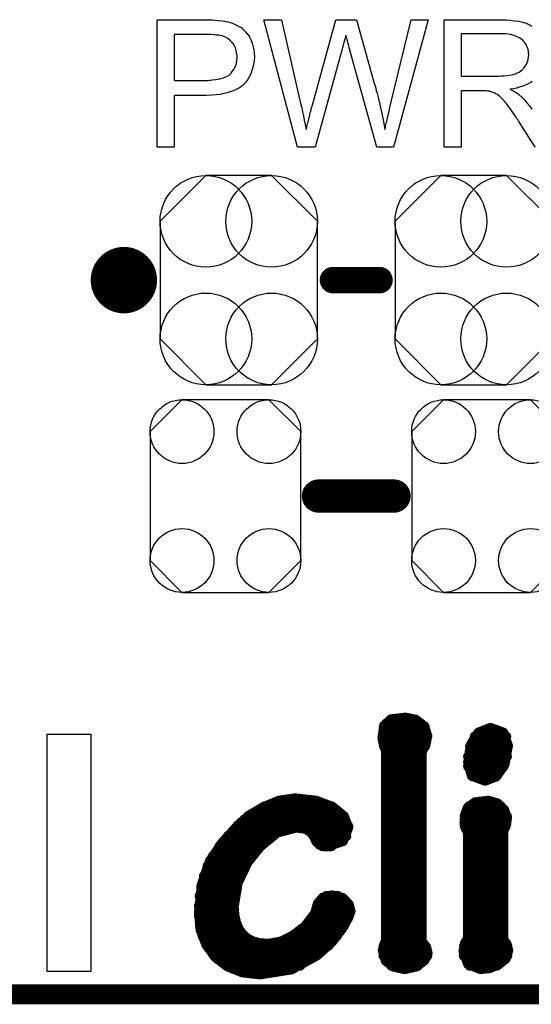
# Model space of a CAD drawing. Extents: x -0.07 to 0.95, y -0.15 to 2.1.
# Tile 4 of 26: x 0.54 to 0.69, y -0.15 to 0.14. Entities that reach past the tile are written whole.
import ezdxf

# ---------------------------------------------------------------- set-up
doc = ezdxf.new("R2010")
doc.units = 0
doc.layers.get('0').update_dxf_attribs({"linetype": 'CONTINUOUS'})
for name, color, linetype in [('gko', 6, 'CONTINUOUS'), ('gto', 2, 'CONTINUOUS'), ('gts', 1, 'CONTINUOUS')]:
    doc.layers.add(name, color=color, linetype=linetype)

# ---------------------------------------------------------------- blocks, each defined once
blk = doc.blocks.new('D56')
at = {"const_width": 0.005}
blk.add_lwpolyline([(-0.0025, 0, 1), (0.0025, 0, 1)], format="xyb", close=True, dxfattribs=at)
blk = doc.blocks.new('D74')
at = {"const_width": 0.004}
blk.add_lwpolyline([(-0.002, 0, 1), (0.002, 0, 1)], format="xyb", close=True, dxfattribs=at)
blk = doc.blocks.new('D64')
at = {"const_width": 0.0015}
blk.add_lwpolyline([(-0.00075, 0, 1), (0.00075, 0, 1)], format="xyb", close=True, dxfattribs=at)
blk = doc.blocks.new('D113')
blk.add_lwpolyline([(0.0227, -0.0194), (0.0227, 0.0194), (0.0131, 0.029), (-0.0131, 0.029), (-0.0227, 0.0194), (-0.0227, -0.0194), (-0.0131, -0.029), (0.0131, -0.029)], close=True)
for centre in [(-0.0131, 0.0194), (0.0131, 0.0194), (-0.0131, -0.0194), (0.0131, -0.0194)]:
    blk.add_circle(centre, 0.0096)
blk = doc.blocks.new('D114')
blk.add_lwpolyline([(-0.0237, 0.0177), (-0.0237, -0.0177), (-0.0099, -0.0315), (0.0099, -0.0315), (0.0237, -0.0177), (0.0237, 0.0177), (0.0099, 0.0315), (-0.0099, 0.0315)], close=True)
for centre in [(-0.0099, 0.0177), (0.0099, 0.0177), (-0.0099, -0.0177), (0.0099, -0.0177)]:
    blk.add_circle(centre, 0.0138)

msp = doc.modelspace()

# ---------------------------------------------------------------- linework, layer by layer
at = {"layer": 'gko', "color": 6, "const_width": 0.006}
msp.add_lwpolyline([(-0.049, -0.15), (0.851, -0.15)], dxfattribs=at)
at = {"layer": 'gto', "color": 2}
for points in [[(0.5976, 0.1434), (0.5985, 0.1433), (0.5995, 0.1432), (0.6005, 0.1431), (0.6013, 0.143), (0.6014, 0.143), (0.6018, 0.1429), (0.6023, 0.1428), (0.603, 0.1426), (0.6037, 0.1424), (0.6045, 0.142), (0.6053, 0.1416), (0.606, 0.1412), (0.6061, 0.1411), (0.6064, 0.141), (0.6067, 0.1406), (0.6071, 0.1402), (0.6076, 0.1397), (0.6081, 0.1391), (0.6087, 0.1384), (0.6091, 0.1375), (0.6092, 0.1374), (0.6093, 0.1371), (0.6095, 0.1366), (0.6097, 0.136), (0.6099, 0.1352), (0.6101, 0.1343), (0.6102, 0.1333), (0.6103, 0.1322), (0.6103, 0.1322), (0.6103, 0.132), (0.6103, 0.1318), (0.6102, 0.1314), (0.6102, 0.131), (0.6101, 0.1305), (0.61, 0.13), (0.6099, 0.1294), (0.6095, 0.1281), (0.6093, 0.1274), (0.609, 0.1267), (0.6086, 0.126), (0.6082, 0.1253), (0.6077, 0.1246), (0.6071, 0.124), (0.6071, 0.1239), (0.607, 0.1238), (0.6068, 0.1236), (0.6065, 0.1235), (0.6062, 0.1232), (0.6058, 0.1229), (0.6052, 0.1226), (0.6046, 0.1223), (0.6039, 0.122), (0.603, 0.1217), (0.6021, 0.1214), (0.6011, 0.1212), (0.6, 0.1209), (0.5988, 0.1208), (0.5974, 0.1207), (0.5959, 0.1206), (0.5861, 0.1206), (0.5861, 0.105), (0.581, 0.105), (0.581, 0.1434), (0.5968, 0.1434), (0.5976, 0.1434)], [(0.6522, 0.105), (0.6472, 0.105), (0.6391, 0.1342), (0.6391, 0.1343), (0.6391, 0.1344), (0.639, 0.1346), (0.6389, 0.1349), (0.6388, 0.1355), (0.6386, 0.1362), (0.6384, 0.137), (0.6382, 0.1377), (0.638, 0.1383), (0.6379, 0.1386), (0.6379, 0.1387), (0.6379, 0.1387), (0.6378, 0.1386), (0.6378, 0.1383), (0.6377, 0.1378), (0.6375, 0.1372), (0.6373, 0.1365), (0.6371, 0.1357), (0.6369, 0.135), (0.6367, 0.1342), (0.6286, 0.105), (0.6233, 0.105), (0.6132, 0.1434), (0.6185, 0.1434), (0.6242, 0.1182), (0.6242, 0.1182), (0.6243, 0.118), (0.6243, 0.1178), (0.6244, 0.1175), (0.6245, 0.1172), (0.6246, 0.1168), (0.6247, 0.1163), (0.6248, 0.1157), (0.6251, 0.1145), (0.6253, 0.1132), (0.6256, 0.1118), (0.6259, 0.1103), (0.6259, 0.1104), (0.626, 0.1106), (0.6261, 0.1109), (0.6261, 0.1113), (0.6262, 0.1118), (0.6264, 0.1123), (0.6267, 0.1135), (0.627, 0.1148), (0.6271, 0.1154), (0.6273, 0.1159), (0.6274, 0.1164), (0.6275, 0.1169), (0.6276, 0.1172), (0.6277, 0.1174), (0.6349, 0.1434), (0.6411, 0.1434), (0.6465, 0.1239), (0.6465, 0.1239), (0.6467, 0.1236), (0.6468, 0.1232), (0.6469, 0.1227), (0.647, 0.122), (0.6473, 0.1213), (0.6475, 0.1205), (0.6477, 0.1195), (0.648, 0.1185), (0.6482, 0.1174), (0.6487, 0.1152), (0.6492, 0.1128), (0.6496, 0.1103), (0.6496, 0.1104), (0.6497, 0.1105), (0.6497, 0.1107), (0.6498, 0.111), (0.6498, 0.1113), (0.6499, 0.1117), (0.65, 0.1122), (0.6502, 0.1128), (0.6504, 0.114), (0.6508, 0.1154), (0.6511, 0.117), (0.6515, 0.1187), (0.6575, 0.1434), (0.6627, 0.1434), (0.6522, 0.105)], [(0.6949, 0.105), (0.6899, 0.113), (0.6899, 0.113), (0.6898, 0.1132), (0.6897, 0.1133), (0.6895, 0.1135), (0.6891, 0.1142), (0.6886, 0.1149), (0.688, 0.1158), (0.6874, 0.1167), (0.6868, 0.1175), (0.6862, 0.1183), (0.6862, 0.1183), (0.686, 0.1185), (0.6857, 0.1189), (0.6853, 0.1193), (0.6845, 0.1201), (0.6841, 0.1205), (0.6836, 0.1208), (0.6836, 0.1209), (0.6835, 0.1209), (0.6832, 0.121), (0.6829, 0.1212), (0.6826, 0.1214), (0.6822, 0.1215), (0.6813, 0.1218), (0.6812, 0.1218), (0.6811, 0.1219), (0.6809, 0.1219), (0.6806, 0.1219), (0.6802, 0.122), (0.6798, 0.122), (0.6792, 0.122), (0.6726, 0.122), (0.6726, 0.105), (0.6675, 0.105), (0.6675, 0.1434), (0.6853, 0.1434), (0.6858, 0.1434)], [(0.6858, 0.1434), (0.6863, 0.1434), (0.6874, 0.1433), (0.6887, 0.1431), (0.69, 0.143), (0.6912, 0.1427), (0.6918, 0.1425), (0.6923, 0.1424), (0.6924, 0.1424), (0.6924, 0.1423), (0.6928, 0.1421), (0.6933, 0.1419), (0.6939, 0.1415)], [(0.5971, 0.1389), (0.5861, 0.1389), (0.5861, 0.1251), (0.5964, 0.1251), (0.5968, 0.1252), (0.5972, 0.1252), (0.5976, 0.1253), (0.5987, 0.1254), (0.5999, 0.1256), (0.601, 0.1259), (0.6021, 0.1264), (0.6026, 0.1266), (0.603, 0.127), (0.6031, 0.1271), (0.6033, 0.1273), (0.6036, 0.1278), (0.604, 0.1283), (0.6044, 0.129), (0.6048, 0.1299), (0.605, 0.1309), (0.6051, 0.1321), (0.6051, 0.1321), (0.6051, 0.1322), (0.6051, 0.1325), (0.605, 0.133), (0.6049, 0.1335), (0.6048, 0.1341), (0.6046, 0.1349), (0.6043, 0.1355), (0.6039, 0.1362), (0.6038, 0.1362), (0.6036, 0.1365), (0.6034, 0.1367), (0.603, 0.1371), (0.6025, 0.1375), (0.602, 0.1379), (0.6014, 0.1382), (0.6006, 0.1385), (0.6006, 0.1385), (0.6004, 0.1385), (0.6, 0.1386), (0.5996, 0.1387), (0.5989, 0.1387), (0.5981, 0.1388), (0.5971, 0.1389)], [(0.6847, 0.1391), (0.6726, 0.1391), (0.6726, 0.1264), (0.6841, 0.1264), (0.6847, 0.1265), (0.6855, 0.1265), (0.6864, 0.1266), (0.6873, 0.1267), (0.6882, 0.1269), (0.6889, 0.1271), (0.6891, 0.1271), (0.6893, 0.1273), (0.6896, 0.1274), (0.6901, 0.1276), (0.6906, 0.128), (0.6911, 0.1284), (0.6916, 0.1289), (0.6919, 0.1294), (0.692, 0.1295), (0.6921, 0.1297), (0.6923, 0.13), (0.6925, 0.1305), (0.6927, 0.131), (0.6928, 0.1315), (0.6929, 0.1322), (0.693, 0.1329), (0.693, 0.1329), (0.693, 0.133), (0.6929, 0.1333), (0.6929, 0.1338), (0.6928, 0.1345), (0.6925, 0.1351), (0.6922, 0.1359), (0.6917, 0.1366), (0.691, 0.1374), (0.6909, 0.1374), (0.6906, 0.1376), (0.6902, 0.1379), (0.6894, 0.1382), (0.6886, 0.1386), (0.6875, 0.1389), (0.6862, 0.1391), (0.6847, 0.1391)], [(0.694, 0.1248), (0.6936, 0.1245), (0.693, 0.1242), (0.6924, 0.1239), (0.6917, 0.1236), (0.691, 0.1233), (0.6902, 0.1231), (0.6893, 0.1228), (0.6884, 0.1226), (0.6874, 0.1225), (0.6875, 0.1224), (0.6877, 0.1223), (0.6881, 0.1221), (0.6885, 0.1219), (0.6895, 0.1213), (0.69, 0.1209), (0.6904, 0.1205), (0.6906, 0.1204), (0.6908, 0.1202), (0.6913, 0.1197), (0.6918, 0.1192), (0.6924, 0.1184), (0.6932, 0.1175), (0.6939, 0.1165)], [(0.561, -0.1431), (0.5479, -0.1431), (0.5479, -0.0717), (0.561, -0.0717), (0.561, -0.1431)]]:
    msp.add_lwpolyline(points, dxfattribs=at)
at = {"layer": 'gto', "color": 2, "const_width": 0.01}
for points in [[(0.576, 0.065, 1), (0.566, 0.065)], [(0.566, 0.065, 1), (0.576, 0.065)]]:
    msp.add_lwpolyline(points, format="xyb", dxfattribs=at)
at = {"layer": 'gto', "color": 2}
for points, const_width in [([(0.566, 0.065), (0.566, 0.065)], 0.01), ([(0.576, 0.065), (0.576, 0.065)], 0.01), ([(0.576, 0.065), (0.576, 0.065)], 0.01), ([(0.634, 0.065), (0.648, 0.065)], 0.008), ([(0.6296, 0), (0.6524, 0)], 0.01), ([(0.6515, -0.0672), (0.6559, -0.0667)], 0.003), ([(0.6559, -0.0667), (0.6589, -0.0673)], 0.003), ([(0.6489, -0.0729), (0.6494, -0.0691)], 0.003), ([(0.6493, -0.0694), (0.6616, -0.0694)], 0.003), ([(0.6494, -0.0691), (0.6515, -0.0672)], 0.003), ([(0.6589, -0.0673), (0.6614, -0.0692)], 0.003), ([(0.6614, -0.0692), (0.6624, -0.0721)], 0.003), ([(0.6489, -0.0724), (0.6624, -0.0724)], 0.003), ([(0.6619, -0.0748), (0.6624, -0.0721)], 0.003), ([(0.6755, -0.0749), (0.6778, -0.0712)], 0.003), ([(0.6767, -0.0724), (0.6862, -0.0724)], 0.003), ([(0.6778, -0.0712), (0.6814, -0.0698)], 0.003), ([(0.6814, -0.0698), (0.6815, -0.0698)], 0.003), ([(0.6815, -0.0698), (0.6853, -0.0712)], 0.003), ([(0.6853, -0.0712), (0.6867, -0.0751)], 0.003), ([(0.6489, -0.0729), (0.6493, -0.075)], 0.003), ([(0.6493, -0.075), (0.65, -0.0768)], 0.003), ([(0.6494, -0.0754), (0.6617, -0.0754)], 0.003), ([(0.6607, -0.0771), (0.6619, -0.0748)], 0.003), ([(0.6747, -0.0802), (0.6755, -0.0749)], 0.003), ([(0.6753, -0.0754), (0.6867, -0.0754)], 0.003), ([(0.6857, -0.0808), (0.6867, -0.0751)], 0.003), ([(0.65, -0.1338), (0.65, -0.0768)], 0.003), ([(0.65, -0.0784), (0.6607, -0.0784)], 0.003), ([(0.6607, -0.1341), (0.6607, -0.0771)], 0.003), ([(0.6747, -0.0784), (0.6864, -0.0784)], 0.003), ([(0.65, -0.0814), (0.6607, -0.0814)], 0.003), ([(0.6747, -0.0802), (0.6758, -0.0842)], 0.003), ([(0.6747, -0.0814), (0.6854, -0.0814)], 0.003), ([(0.6832, -0.0844), (0.6857, -0.0808)], 0.003), ([(0.65, -0.0844), (0.6607, -0.0844)], 0.003), ([(0.6758, -0.0842), (0.6798, -0.0857)], 0.003), ([(0.6761, -0.0844), (0.6832, -0.0844)], 0.003), ([(0.6798, -0.0857), (0.6832, -0.0844)], 0.003), ([(0.65, -0.0874), (0.6607, -0.0874)], 0.003), ([(0.65, -0.0904), (0.6607, -0.0904)], 0.003), ([(0.6129, -0.0937), (0.6177, -0.0917)], 0.003), ([(0.6177, -0.0917), (0.6225, -0.091)], 0.003), ([(0.6225, -0.091), (0.6227, -0.091)], 0.003), ([(0.6227, -0.091), (0.6289, -0.0917)], 0.003), ([(0.6289, -0.0917), (0.6339, -0.0936)], 0.003), ([(0.6746, -0.0938), (0.6768, -0.0922)], 0.003), ([(0.6768, -0.0922), (0.6808, -0.0917)], 0.003), ([(0.6808, -0.0917), (0.6835, -0.0925)], 0.003), ([(0.6835, -0.0925), (0.6856, -0.0945)], 0.003), ([(0.6054, -0.0991), (0.6085, -0.0963)], 0.003), ([(0.6085, -0.0963), (0.6129, -0.0937)], 0.003), ([(0.6134, -0.0934), (0.6336, -0.0934)], 0.003), ([(0.6339, -0.0936), (0.6373, -0.0964)], 0.003), ([(0.65, -0.0934), (0.6607, -0.0934)], 0.003), ([(0.6736, -0.0983), (0.6738, -0.0959)], 0.003), ([(0.6738, -0.0959), (0.6746, -0.0938)], 0.003), ([(0.6749, -0.0934), (0.6846, -0.0934)], 0.003), ([(0.6856, -0.0945), (0.6864, -0.0969)], 0.003), ([(0.6007, -0.1043), (0.6054, -0.0991)], 0.003), ([(0.6084, -0.0964), (0.6373, -0.0964)], 0.003), ([(0.6373, -0.0964), (0.6386, -0.0998)], 0.003), ([(0.65, -0.0964), (0.6607, -0.0964)], 0.003), ([(0.6736, -0.0983), (0.6739, -0.0999)], 0.003), ([(0.6737, -0.0964), (0.6864, -0.0964)], 0.003), ([(0.6857, -0.1), (0.6862, -0.0987)], 0.003), ([(0.6862, -0.0987), (0.6864, -0.097)], 0.003), ([(0.6864, -0.097), (0.6864, -0.0969)], 0.003), ([(0.6051, -0.0994), (0.6386, -0.0994)], 0.003), ([(0.6121, -0.1055), (0.6172, -0.1013)], 0.003), ([(0.6172, -0.1013), (0.6229, -0.0998)], 0.003), ([(0.6229, -0.0998), (0.6259, -0.1002)], 0.003), ([(0.6259, -0.1002), (0.6274, -0.1013)], 0.003), ([(0.6274, -0.1013), (0.6283, -0.1025)], 0.003), ([(0.637, -0.1039), (0.6386, -0.0998)], 0.003), ([(0.65, -0.0994), (0.6607, -0.0994)], 0.003), ([(0.6737, -0.0994), (0.686, -0.0994)], 0.003), ([(0.6739, -0.0999), (0.6747, -0.1013)], 0.003), ([(0.6747, -0.1331), (0.6747, -0.1013)], 0.003), ([(0.6853, -0.1008), (0.6857, -0.1)], 0.003), ([(0.6853, -0.1336), (0.6853, -0.1008)], 0.003), ([(0.5969, -0.1099), (0.6007, -0.1043)], 0.003), ([(0.6023, -0.1024), (0.6155, -0.1024)], 0.003), ([(0.6282, -0.1024), (0.638, -0.1024)], 0.003), ([(0.6283, -0.1025), (0.6289, -0.1039)], 0.003), ([(0.6289, -0.1039), (0.63, -0.105)], 0.003), ([(0.63, -0.105), (0.6319, -0.1055)], 0.003), ([(0.6319, -0.1055), (0.637, -0.1039)], 0.003), ([(0.65, -0.1024), (0.6607, -0.1024)], 0.003), ([(0.6747, -0.1024), (0.6853, -0.1024)], 0.003), ([(0.5998, -0.1054), (0.6122, -0.1054)], 0.003), ([(0.6083, -0.1102), (0.6121, -0.1055)], 0.003), ([(0.6308, -0.1054), (0.6336, -0.1054)], 0.003), ([(0.65, -0.1054), (0.6607, -0.1054)], 0.003), ([(0.6747, -0.1054), (0.6853, -0.1054)], 0.003), ([(0.5945, -0.1168), (0.5969, -0.1099)], 0.003), ([(0.5978, -0.1084), (0.6096, -0.1084)], 0.003), ([(0.6053, -0.1164), (0.6083, -0.1102)], 0.003), ([(0.65, -0.1084), (0.6607, -0.1084)], 0.003), ([(0.6747, -0.1084), (0.6853, -0.1084)], 0.003), ([(0.5962, -0.1114), (0.6076, -0.1114)], 0.003), ([(0.65, -0.1114), (0.6607, -0.1114)], 0.003), ([(0.6747, -0.1114), (0.6853, -0.1114)], 0.003), ([(0.5936, -0.1254), (0.5945, -0.1168)], 0.003), ([(0.5951, -0.1144), (0.6061, -0.1144)], 0.003), ([(0.6041, -0.1237), (0.6053, -0.1164)], 0.003), ([(0.65, -0.1144), (0.6607, -0.1144)], 0.003), ([(0.6747, -0.1144), (0.6853, -0.1144)], 0.003), ([(0.5943, -0.1174), (0.605, -0.1174)], 0.003), ([(0.65, -0.1174), (0.6607, -0.1174)], 0.003), ([(0.6747, -0.1174), (0.6853, -0.1174)], 0.003), ([(0.5938, -0.1204), (0.6043, -0.1204)], 0.003), ([(0.6286, -0.1256), (0.6294, -0.1227)], 0.003), ([(0.6294, -0.1227), (0.6309, -0.1209)], 0.003), ([(0.6309, -0.1209), (0.6336, -0.1202)], 0.003), ([(0.6319, -0.1204), (0.6355, -0.1204)], 0.003), ([(0.6336, -0.1202), (0.637, -0.121)], 0.003), ([(0.637, -0.121), (0.6388, -0.123)], 0.003), ([(0.6388, -0.123), (0.6393, -0.125)], 0.003), ([(0.65, -0.1204), (0.6607, -0.1204)], 0.003), ([(0.6747, -0.1204), (0.6853, -0.1204)], 0.003), ([(0.5936, -0.1234), (0.6041, -0.1234)], 0.003), ([(0.5936, -0.1254), (0.5941, -0.1306)], 0.003), ([(0.6041, -0.1237), (0.6043, -0.1262)], 0.003), ([(0.6256, -0.1295), (0.6286, -0.1256)], 0.003), ([(0.6292, -0.1234), (0.6389, -0.1234)], 0.003), ([(0.6386, -0.1269), (0.6393, -0.125)], 0.003), ([(0.65, -0.1234), (0.6607, -0.1234)], 0.003), ([(0.6747, -0.1234), (0.6853, -0.1234)], 0.003), ([(0.5936, -0.1264), (0.6043, -0.1264)], 0.003), ([(0.6043, -0.1262), (0.6048, -0.1284)], 0.003), ([(0.6048, -0.1284), (0.6056, -0.1303)], 0.003), ([(0.6281, -0.1264), (0.6388, -0.1264)], 0.003), ([(0.6367, -0.1303), (0.6386, -0.1269)], 0.003), ([(0.65, -0.1264), (0.6607, -0.1264)], 0.003), ([(0.6747, -0.1264), (0.6853, -0.1264)], 0.003), ([(0.5939, -0.1294), (0.6051, -0.1294)], 0.003), ([(0.5941, -0.1306), (0.5958, -0.135)], 0.003), ([(0.6056, -0.1303), (0.6067, -0.1319)], 0.003), ([(0.6067, -0.1319), (0.6082, -0.1332)], 0.003), ([(0.6218, -0.1324), (0.6256, -0.1295)], 0.003), ([(0.6257, -0.1294), (0.6373, -0.1294)], 0.003), ([(0.6336, -0.1343), (0.6367, -0.1303)], 0.003), ([(0.65, -0.1294), (0.6607, -0.1294)], 0.003), ([(0.6747, -0.1294), (0.6853, -0.1294)], 0.003), ([(0.5947, -0.1324), (0.6072, -0.1324)], 0.003), ([(0.6082, -0.1332), (0.61, -0.1341)], 0.003), ([(0.61, -0.1341), (0.6121, -0.1346)], 0.003), ([(0.6121, -0.1346), (0.6145, -0.1348)], 0.003), ([(0.6145, -0.1348), (0.6183, -0.1341)], 0.003), ([(0.6183, -0.1341), (0.6218, -0.1324)], 0.003), ([(0.6219, -0.1324), (0.6352, -0.1324)], 0.003), ([(0.6293, -0.1382), (0.6336, -0.1343)], 0.003), ([(0.6493, -0.1353), (0.65, -0.1338)], 0.003), ([(0.65, -0.1324), (0.6607, -0.1324)], 0.003), ([(0.6607, -0.1341), (0.6621, -0.1358)], 0.003), ([(0.6733, -0.137), (0.6738, -0.1345)], 0.003), ([(0.6738, -0.1345), (0.6747, -0.1331)], 0.003), ([(0.6747, -0.1324), (0.6853, -0.1324)], 0.003), ([(0.6853, -0.1336), (0.6863, -0.1348)], 0.003), ([(0.6863, -0.1348), (0.6868, -0.1368)], 0.003), ([(0.5958, -0.135), (0.5985, -0.1388)], 0.003), ([(0.596, -0.1354), (0.6326, -0.1354)], 0.003), ([(0.649, -0.1368), (0.6493, -0.1353)], 0.003), ([(0.649, -0.1368), (0.6499, -0.1399)], 0.003), ([(0.6493, -0.1354), (0.6618, -0.1354)], 0.003), ([(0.6616, -0.1397), (0.6625, -0.1376)], 0.003), ([(0.6621, -0.1358), (0.6625, -0.1376)], 0.003), ([(0.6733, -0.137), (0.6747, -0.1409)], 0.003), ([(0.6735, -0.1354), (0.6865, -0.1354)], 0.003), ([(0.686, -0.1393), (0.6868, -0.1368)], 0.003), ([(0.5982, -0.1384), (0.629, -0.1384)], 0.003), ([(0.5985, -0.1388), (0.6022, -0.1416)], 0.003), ([(0.6215, -0.1425), (0.6293, -0.1382)], 0.003), ([(0.6492, -0.1384), (0.6624, -0.1384)], 0.003), ([(0.6499, -0.1399), (0.6523, -0.1417)], 0.003), ([(0.6592, -0.1416), (0.6616, -0.1397)], 0.003), ([(0.6734, -0.1384), (0.6865, -0.1384)], 0.003), ([(0.6839, -0.141), (0.686, -0.1393)], 0.003), ([(0.6019, -0.1414), (0.6241, -0.1414)], 0.003), ([(0.6022, -0.1416), (0.6067, -0.1434)], 0.003), ([(0.6067, -0.1434), (0.612, -0.144)], 0.003), ([(0.612, -0.144), (0.6215, -0.1425)], 0.003), ([(0.6516, -0.1414), (0.6596, -0.1414)], 0.003), ([(0.6523, -0.1417), (0.6556, -0.1424)], 0.003), ([(0.6556, -0.1424), (0.6592, -0.1416)], 0.003), ([(0.6747, -0.1409), (0.6784, -0.1424)], 0.003), ([(0.6752, -0.1414), (0.6833, -0.1414)], 0.003), ([(0.6784, -0.1424), (0.6812, -0.1421)], 0.003), ([(0.6812, -0.1421), (0.6839, -0.141)], 0.003)]:
    msp.add_lwpolyline(points, dxfattribs=dict(at, const_width=const_width))

# ---------------------------------------------------------------- block references
at = {"layer": 'gto'}
for name, p in [('D56', (0.566, 0.065)), ('D56', (0.566, 0.065)), ('D56', (0.576, 0.065)), ('D56', (0.576, 0.065)), ('D56', (0.576, 0.065)), ('D56', (0.576, 0.065)), ('D74', (0.634, 0.065)), ('D74', (0.648, 0.065)), ('D56', (0.6296, 0)), ('D56', (0.6524, 0)), ('D64', (0.6559, -0.0667)), ('D64', (0.6559, -0.0667)), ('D64', (0.6493, -0.0694)), ('D64', (0.6494, -0.0691)), ('D64', (0.6494, -0.0691)), ('D64', (0.6515, -0.0672)), ('D64', (0.6515, -0.0672)), ('D64', (0.6589, -0.0673)), ('D64', (0.6589, -0.0673)), ('D64', (0.6614, -0.0692)), ('D64', (0.6614, -0.0692)), ('D64', (0.6616, -0.0694)), ('D64', (0.6489, -0.0724)), ('D64', (0.6624, -0.0721)), ('D64', (0.6624, -0.0721)), ('D64', (0.6624, -0.0724)), ('D64', (0.6767, -0.0724)), ('D64', (0.6778, -0.0712)), ('D64', (0.6778, -0.0712)), ('D64', (0.6814, -0.0698)), ('D64', (0.6814, -0.0698)), ('D64', (0.6815, -0.0698)), ('D64', (0.6815, -0.0698)), ('D64', (0.6853, -0.0712)), ('D64', (0.6853, -0.0712)), ('D64', (0.6862, -0.0724)), ('D64', (0.6489, -0.0729)), ('D64', (0.6489, -0.0729)), ('D64', (0.6493, -0.075)), ('D64', (0.6494, -0.0754)), ('D64', (0.6617, -0.0754)), ('D64', (0.6619, -0.0748)), ('D64', (0.6753, -0.0754)), ('D64', (0.6755, -0.0749)), ('D64', (0.6755, -0.0749)), ('D64', (0.6867, -0.0751)), ('D64', (0.6867, -0.0751)), ('D64', (0.6867, -0.0754)), ('D64', (0.65, -0.0768)), ('D64', (0.65, -0.0768)), ('D64', (0.65, -0.0784)), ('D64', (0.6607, -0.0771)), ('D64', (0.6607, -0.0784)), ('D64', (0.6747, -0.0784)), ('D64', (0.6864, -0.0784)), ('D64', (0.65, -0.0814)), ('D64', (0.6607, -0.0814)), ('D64', (0.6747, -0.0802)), ('D64', (0.6747, -0.0802)), ('D64', (0.6747, -0.0814)), ('D64', (0.6854, -0.0814)), ('D64', (0.6857, -0.0808)), ('D64', (0.65, -0.0844)), ('D64', (0.6607, -0.0844)), ('D64', (0.6758, -0.0842)), ('D64', (0.6761, -0.0844)), ('D64', (0.6832, -0.0844)), ('D64', (0.6832, -0.0844)), ('D64', (0.65, -0.0874)), ('D64', (0.6607, -0.0874)), ('D64', (0.6798, -0.0857)), ('D64', (0.65, -0.0904)), ('D64', (0.6607, -0.0904)), ('D64', (0.6177, -0.0917)), ('D64', (0.6177, -0.0917)), ('D64', (0.6225, -0.091)), ('D64', (0.6225, -0.091)), ('D64', (0.6227, -0.091)), ('D64', (0.6227, -0.091)), ('D64', (0.6289, -0.0917)), ('D64', (0.6289, -0.0917)), ('D64', (0.6768, -0.0922)), ('D64', (0.6768, -0.0922)), ('D64', (0.6808, -0.0917)), ('D64', (0.6808, -0.0917)), ('D64', (0.6835, -0.0925)), ('D64', (0.6835, -0.0925)), ('D64', (0.6085, -0.0963)), ('D64', (0.6085, -0.0963)), ('D64', (0.6129, -0.0937)), ('D64', (0.6129, -0.0937)), ('D64', (0.6134, -0.0934)), ('D64', (0.6336, -0.0934)), ('D64', (0.6339, -0.0936)), ('D64', (0.6339, -0.0936)), ('D64', (0.65, -0.0934)), ('D64', (0.6607, -0.0934)), ('D64', (0.6738, -0.0959)), ('D64', (0.6738, -0.0959)), ('D64', (0.6746, -0.0938)), ('D64', (0.6746, -0.0938)), ('D64', (0.6749, -0.0934)), ('D64', (0.6846, -0.0934)), ('D64', (0.6856, -0.0945)), ('D64', (0.6856, -0.0945)), ('D64', (0.6054, -0.0991)), ('D64', (0.6054, -0.0991)), ('D64', (0.6084, -0.0964)), ('D64', (0.6373, -0.0964)), ('D64', (0.6373, -0.0964)), ('D64', (0.6373, -0.0964)), ('D64', (0.65, -0.0964)), ('D64', (0.6607, -0.0964)), ('D64', (0.6736, -0.0983)), ('D64', (0.6736, -0.0983)), ('D64', (0.6737, -0.0964)), ('D64', (0.6862, -0.0987)), ('D64', (0.6864, -0.0964)), ('D64', (0.6864, -0.0969)), ('D64', (0.6864, -0.0969)), ('D64', (0.6864, -0.097)), ('D64', (0.6051, -0.0994)), ('D64', (0.6172, -0.1013)), ('D64', (0.6229, -0.0998)), ('D64', (0.6259, -0.1002)), ('D64', (0.6274, -0.1013)), ('D64', (0.6386, -0.0994)), ('D64', (0.6386, -0.0998)), ('D64', (0.6386, -0.0998)), ('D64', (0.65, -0.0994)), ('D64', (0.6607, -0.0994)), ('D64', (0.6737, -0.0994)), ('D64', (0.6739, -0.0999)), ('D64', (0.6747, -0.1013)), ('D64', (0.6747, -0.1013)), ('D64', (0.6853, -0.1008)), ('D64', (0.6857, -0.1)), ('D64', (0.686, -0.0994)), ('D64', (0.6007, -0.1043)), ('D64', (0.6007, -0.1043)), ('D64', (0.6023, -0.1024)), ('D64', (0.6155, -0.1024)), ('D64', (0.6282, -0.1024)), ('D64', (0.6283, -0.1025)), ('D64', (0.6289, -0.1039)), ('D64', (0.63, -0.105)), ('D64', (0.637, -0.1039)), ('D64', (0.638, -0.1024)), ('D64', (0.65, -0.1024)), ('D64', (0.6607, -0.1024)), ('D64', (0.6747, -0.1024)), ('D64', (0.6853, -0.1024)), ('D64', (0.5998, -0.1054)), ('D64', (0.6121, -0.1055)), ('D64', (0.6122, -0.1054)), ('D64', (0.6308, -0.1054)), ('D64', (0.6319, -0.1055)), ('D64', (0.6336, -0.1054)), ('D64', (0.65, -0.1054)), ('D64', (0.6607, -0.1054)), ('D64', (0.6747, -0.1054)), ('D64', (0.6853, -0.1054)), ('D64', (0.5969, -0.1099)), ('D64', (0.5969, -0.1099)), ('D64', (0.5978, -0.1084)), ('D64', (0.6083, -0.1102)), ('D64', (0.6096, -0.1084)), ('D64', (0.65, -0.1084)), ('D64', (0.6607, -0.1084)), ('D64', (0.6747, -0.1084)), ('D64', (0.6853, -0.1084)), ('D64', (0.5962, -0.1114)), ('D64', (0.6076, -0.1114)), ('D64', (0.65, -0.1114)), ('D64', (0.6607, -0.1114)), ('D64', (0.6747, -0.1114)), ('D64', (0.6853, -0.1114)), ('D64', (0.5945, -0.1168)), ('D64', (0.5945, -0.1168)), ('D64', (0.5951, -0.1144)), ('D64', (0.6053, -0.1164)), ('D64', (0.6061, -0.1144)), ('D64', (0.65, -0.1144)), ('D64', (0.6607, -0.1144)), ('D64', (0.6747, -0.1144)), ('D64', (0.6853, -0.1144)), ('D64', (0.5943, -0.1174)), ('D64', (0.605, -0.1174)), ('D64', (0.65, -0.1174)), ('D64', (0.6607, -0.1174)), ('D64', (0.6747, -0.1174)), ('D64', (0.6853, -0.1174)), ('D64', (0.5938, -0.1204)), ('D64', (0.6043, -0.1204)), ('D64', (0.6294, -0.1227)), ('D64', (0.6294, -0.1227)), ('D64', (0.6309, -0.1209)), ('D64', (0.6309, -0.1209)), ('D64', (0.6319, -0.1204)), ('D64', (0.6336, -0.1202)), ('D64', (0.6336, -0.1202)), ('D64', (0.6355, -0.1204)), ('D64', (0.637, -0.121)), ('D64', (0.637, -0.121)), ('D64', (0.6388, -0.123)), ('D64', (0.6388, -0.123)), ('D64', (0.65, -0.1204)), ('D64', (0.6607, -0.1204)), ('D64', (0.6747, -0.1204)), ('D64', (0.6853, -0.1204)), ('D64', (0.5936, -0.1234)), ('D64', (0.5936, -0.1254)), ('D64', (0.5936, -0.1254)), ('D64', (0.6041, -0.1234)), ('D64', (0.6041, -0.1237)), ('D64', (0.6041, -0.1237)), ('D64', (0.6286, -0.1256)), ('D64', (0.6286, -0.1256)), ('D64', (0.6292, -0.1234)), ('D64', (0.6389, -0.1234)), ('D64', (0.6393, -0.125)), ('D64', (0.6393, -0.125)), ('D64', (0.65, -0.1234)), ('D64', (0.6607, -0.1234)), ('D64', (0.6747, -0.1234)), ('D64', (0.6853, -0.1234)), ('D64', (0.5936, -0.1264)), ('D64', (0.6043, -0.1262)), ('D64', (0.6043, -0.1262)), ('D64', (0.6043, -0.1264)), ('D64', (0.6048, -0.1284)), ('D64', (0.6048, -0.1284)), ('D64', (0.6281, -0.1264)), ('D64', (0.6386, -0.1269)), ('D64', (0.6388, -0.1264)), ('D64', (0.65, -0.1264)), ('D64', (0.6607, -0.1264)), ('D64', (0.6747, -0.1264)), ('D64', (0.6853, -0.1264)), ('D64', (0.5939, -0.1294)), ('D64', (0.5941, -0.1306)), ('D64', (0.6051, -0.1294)), ('D64', (0.6056, -0.1303)), ('D64', (0.6056, -0.1303)), ('D64', (0.6067, -0.1319)), ('D64', (0.6067, -0.1319)), ('D64', (0.6256, -0.1295)), ('D64', (0.6256, -0.1295)), ('D64', (0.6257, -0.1294)), ('D64', (0.6367, -0.1303)), ('D64', (0.6373, -0.1294)), ('D64', (0.65, -0.1294)), ('D64', (0.6607, -0.1294)), ('D64', (0.6747, -0.1294)), ('D64', (0.6853, -0.1294)), ('D64', (0.5947, -0.1324)), ('D64', (0.6072, -0.1324)), ('D64', (0.6082, -0.1332)), ('D64', (0.6082, -0.1332)), ('D64', (0.61, -0.1341)), ('D64', (0.61, -0.1341)), ('D64', (0.6121, -0.1346)), ('D64', (0.6121, -0.1346)), ('D64', (0.6145, -0.1348)), ('D64', (0.6145, -0.1348)), ('D64', (0.6183, -0.1341)), ('D64', (0.6183, -0.1341)), ('D64', (0.6218, -0.1324)), ('D64', (0.6218, -0.1324)), ('D64', (0.6219, -0.1324)), ('D64', (0.6336, -0.1343)), ('D64', (0.6352, -0.1324)), ('D64', (0.65, -0.1324)), ('D64', (0.65, -0.1338)), ('D64', (0.65, -0.1338)), ('D64', (0.6607, -0.1324)), ('D64', (0.6607, -0.1341)), ('D64', (0.6607, -0.1341)), ('D64', (0.6738, -0.1345)), ('D64', (0.6738, -0.1345)), ('D64', (0.6747, -0.1324)), ('D64', (0.6747, -0.1331)), ('D64', (0.6747, -0.1331)), ('D64', (0.6853, -0.1324)), ('D64', (0.6853, -0.1336)), ('D64', (0.6853, -0.1336)), ('D64', (0.6863, -0.1348)), ('D64', (0.6863, -0.1348)), ('D64', (0.5958, -0.135)), ('D64', (0.596, -0.1354)), ('D64', (0.6326, -0.1354)), ('D64', (0.649, -0.1368)), ('D64', (0.649, -0.1368)), ('D64', (0.6493, -0.1353)), ('D64', (0.6493, -0.1353)), ('D64', (0.6493, -0.1354)), ('D64', (0.6618, -0.1354)), ('D64', (0.6621, -0.1358)), ('D64', (0.6621, -0.1358)), ('D64', (0.6625, -0.1376)), ('D64', (0.6625, -0.1376)), ('D64', (0.6733, -0.137)), ('D64', (0.6733, -0.137)), ('D64', (0.6735, -0.1354)), ('D64', (0.6865, -0.1354)), ('D64', (0.6868, -0.1368)), ('D64', (0.6868, -0.1368)), ('D64', (0.5982, -0.1384)), ('D64', (0.5985, -0.1388)), ('D64', (0.629, -0.1384)), ('D64', (0.6293, -0.1382)), ('D64', (0.6492, -0.1384)), ('D64', (0.6499, -0.1399)), ('D64', (0.6616, -0.1397)), ('D64', (0.6624, -0.1384)), ('D64', (0.6734, -0.1384)), ('D64', (0.686, -0.1393)), ('D64', (0.6865, -0.1384)), ('D64', (0.6019, -0.1414)), ('D64', (0.6022, -0.1416)), ('D64', (0.6067, -0.1434)), ('D64', (0.6215, -0.1425)), ('D64', (0.6241, -0.1414)), ('D64', (0.6516, -0.1414)), ('D64', (0.6523, -0.1417)), ('D64', (0.6556, -0.1424)), ('D64', (0.6592, -0.1416)), ('D64', (0.6596, -0.1414)), ('D64', (0.6747, -0.1409)), ('D64', (0.6752, -0.1414)), ('D64', (0.6784, -0.1424)), ('D64', (0.6812, -0.1421)), ('D64', (0.6833, -0.1414)), ('D64', (0.6839, -0.141)), ('D64', (0.612, -0.144))]:
    msp.add_blockref(name, p, dxfattribs=at)
at = {"layer": 'gts'}
for name, p in [('D114', (0.6056, 0.065)), ('D114', (0.6764, 0.065)), ('D113', (0.6016, 0)), ('D113', (0.6804, 0))]:
    msp.add_blockref(name, p, dxfattribs=at)

doc.saveas('drawing.dxf')
